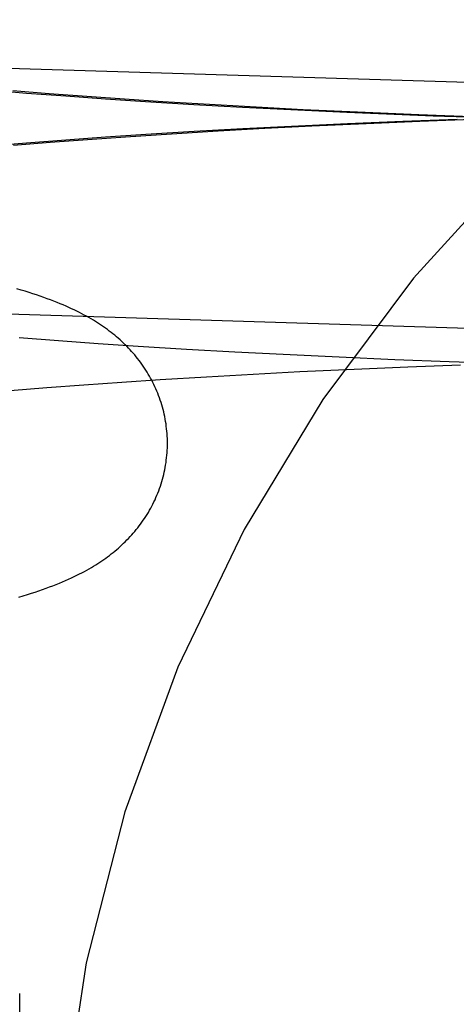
# Model space of a CAD drawing. Header units: inches. Extents: x 0 to 270, y 0 to 175.
# Tile 25 of 95: x 77.6134 to 77.6828, y 85.7262 to 85.8824. Entities that reach past the tile are written whole.
import ezdxf

# ---------------------------------------------------------------- set-up
doc = ezdxf.new("R2010")
doc.units = ezdxf.units.IN
doc.header["$LTSCALE"] = 14.84127
doc.header["$MEASUREMENT"] = 0
doc.linetypes.add('HIDDEN', pattern=[0.2, 0.1, -0.1])
doc.layers.add('DEFAULT_2', color=8, linetype='HIDDEN')

msp = doc.modelspace()

# ---------------------------------------------------------------- linework, layer by layer
at = {"layer": 'DEFAULT_2', "color": 8, "linetype": 'HIDDEN'}
for p, q in [((77.80473, 85.86872), (77.59725, 85.87517)), ((77.60833, 85.87131), (77.61448, 85.87081)), ((77.6181, 85.87069), (77.61228, 85.87115)), ((77.61448, 85.87081), (77.62073, 85.87034)), ((77.62404, 85.87024), (77.6181, 85.87069)), ((77.62073, 85.87034), (77.62704, 85.8699)), ((77.63007, 85.86982), (77.62404, 85.87024)), ((77.62704, 85.8699), (77.63341, 85.86948)), ((77.63617, 85.86942), (77.63007, 85.86982)), ((77.63341, 85.86948), (77.64109, 85.86901)), ((77.64356, 85.86897), (77.63617, 85.86942)), ((77.64109, 85.86901), (77.64879, 85.86857)), ((77.651, 85.86855), (77.64356, 85.86897)), ((77.64879, 85.86857), (77.65647, 85.86818)), ((77.65843, 85.86816), (77.651, 85.86855)), ((77.65647, 85.86818), (77.66538, 85.86776)), ((77.66707, 85.86776), (77.65843, 85.86816)), ((77.66538, 85.86776), (77.67416, 85.86739)), ((77.6756, 85.8674), (77.66707, 85.86776)), ((77.67416, 85.86739), (77.67911, 85.8672)), ((77.6655, 85.86593), (77.65657, 85.86551)), ((77.65982, 85.86559), (77.66845, 85.86598)), ((77.67431, 85.8663), (77.6655, 85.86593)), ((77.66845, 85.86598), (77.67697, 85.86633)), ((77.68295, 85.86662), (77.67431, 85.8663)), ((77.67697, 85.86633), (77.68533, 85.86664)), ((77.67911, 85.8672), (77.68762, 85.86691)), ((77.63343, 85.86421), (77.62705, 85.86379)), ((77.6302, 85.86387), (77.63754, 85.86435)), ((77.64114, 85.86468), (77.63343, 85.86421)), ((77.63754, 85.86435), (77.64495, 85.8648)), ((77.64886, 85.86511), (77.64114, 85.86468)), ((77.64495, 85.8648), (77.65238, 85.86521)), ((77.65657, 85.86551), (77.64886, 85.86511)), ((77.65238, 85.86521), (77.65982, 85.86559)), ((77.61445, 85.86287), (77.60827, 85.86237)), ((77.61239, 85.86254), (77.61822, 85.86301)), ((77.62071, 85.86334), (77.61445, 85.86287)), ((77.61822, 85.86301), (77.62417, 85.86345)), ((77.62705, 85.86379), (77.62071, 85.86334)), ((77.62417, 85.86345), (77.6302, 85.86387)), ((77.80351, 85.82974), (77.59604, 85.83619)), ((77.61331, 85.832), (77.61954, 85.83152)), ((77.61954, 85.83152), (77.62585, 85.83107)), ((77.62585, 85.83107), (77.63221, 85.83065)), ((77.63221, 85.83065), (77.63989, 85.83017)), ((77.63989, 85.83017), (77.64759, 85.82973)), ((77.64759, 85.82973), (77.65528, 85.82933)), ((77.65528, 85.82933), (77.66419, 85.82891)), ((77.66419, 85.82891), (77.673, 85.82853)), ((77.673, 85.82853), (77.68165, 85.82821)), ((77.65792, 85.82659), (77.66655, 85.82699)), ((77.66655, 85.82699), (77.67507, 85.82735)), ((77.67507, 85.82735), (77.68346, 85.82767)), ((77.68165, 85.82821), (77.68771, 85.828)), ((77.62963, 85.82493), (77.63571, 85.82533)), ((77.63571, 85.82533), (77.64309, 85.82578)), ((77.64309, 85.82578), (77.6505, 85.8262)), ((77.6505, 85.8262), (77.65792, 85.82659)), ((77.61189, 85.82359), (77.61769, 85.82406)), ((77.61769, 85.82406), (77.62361, 85.82451)), ((77.62361, 85.82451), (77.62963, 85.82493)), ((77.61339, 85.35287), (77.61339, 85.72787))]:
    msp.add_line(p, q, dxfattribs=at)
for points in [[(77.68517, 85.86705), (77.67681, 85.86736), (77.6756, 85.8674)], [(77.63687, 85.81521), (77.63687, 85.81557), (77.63686, 85.81596), (77.63684, 85.81635), (77.63682, 85.81674), (77.63679, 85.81713), (77.63675, 85.81752), (77.6367, 85.81791), (77.63665, 85.81829), (77.63659, 85.81868), (77.63652, 85.81906), (77.63645, 85.81944), (77.63637, 85.81982), (77.63628, 85.8202), (77.63619, 85.82057), (77.63609, 85.82095), (77.63598, 85.82132), (77.63586, 85.82169), (77.63574, 85.82205), (77.63562, 85.82242), (77.63548, 85.82278), (77.63534, 85.82314), (77.6352, 85.82349), (77.63505, 85.82384), (77.63489, 85.82419), (77.63473, 85.82454), (77.63456, 85.82488), (77.63438, 85.82521), (77.6342, 85.82555), (77.63402, 85.82588), (77.63383, 85.8262), (77.63363, 85.82652), (77.63343, 85.82684), (77.63323, 85.82715), (77.63302, 85.82746), (77.63281, 85.82776), (77.63259, 85.82806), (77.63237, 85.82836), (77.63214, 85.82865), (77.63191, 85.82894), (77.63167, 85.82923), (77.63143, 85.82951), (77.63118, 85.82979), (77.63093, 85.83006), (77.63068, 85.83033), (77.63042, 85.8306), (77.63016, 85.83086), (77.62989, 85.83112), (77.62962, 85.83137), (77.62935, 85.83162), (77.62907, 85.83187), (77.62879, 85.83211), (77.6285, 85.83235), (77.62822, 85.83258), (77.62793, 85.83281), (77.62763, 85.83303), (77.62734, 85.83325), (77.62703, 85.83347), (77.62673, 85.83369), (77.62642, 85.8339), (77.6261, 85.83411), (77.62577, 85.83432), (77.62544, 85.83453), (77.6251, 85.83474), (77.62475, 85.83495), (77.6244, 85.83515), (77.62403, 85.83536), (77.62366, 85.83556), (77.62327, 85.83577), (77.62288, 85.83597), (77.62248, 85.83617), (77.62207, 85.83637), (77.62164, 85.83657), (77.62121, 85.83677), (77.62076, 85.83697), (77.6203, 85.83717), (77.61982, 85.83737), (77.61933, 85.83757), (77.61882, 85.83777), (77.6183, 85.83796), (77.61777, 85.83816), (77.61722, 85.83836), (77.61666, 85.83856), (77.61608, 85.83875), (77.61549, 85.83895), (77.61488, 85.83914), (77.61426, 85.83934), (77.61361, 85.83953), (77.61294, 85.83973)], [(77.61327, 85.7908), (77.61396, 85.791), (77.61462, 85.7912), (77.61525, 85.7914), (77.61587, 85.7916), (77.61646, 85.7918), (77.61704, 85.792), (77.6176, 85.7922), (77.61815, 85.7924), (77.61868, 85.7926), (77.6192, 85.79281), (77.61971, 85.79301), (77.6202, 85.79322), (77.62068, 85.79342), (77.62115, 85.79363), (77.6216, 85.79384), (77.62204, 85.79405), (77.62247, 85.79425), (77.62289, 85.79446), (77.62329, 85.79467), (77.62368, 85.79487), (77.62406, 85.79508), (77.62443, 85.79529), (77.62479, 85.7955), (77.62513, 85.79571), (77.62548, 85.79591), (77.62581, 85.79612), (77.62613, 85.79634), (77.62645, 85.79655), (77.62676, 85.79676), (77.62706, 85.79698), (77.62736, 85.79719), (77.62766, 85.79742), (77.62795, 85.79764), (77.62824, 85.79787), (77.62852, 85.7981), (77.62881, 85.79834), (77.62909, 85.79858), (77.62937, 85.79882), (77.62964, 85.79908), (77.62991, 85.79933), (77.63018, 85.79959), (77.63044, 85.79986), (77.6307, 85.80012), (77.63096, 85.80039), (77.63121, 85.80067), (77.63145, 85.80094), (77.63169, 85.80122), (77.63192, 85.80151), (77.63216, 85.80179), (77.63238, 85.80209), (77.6326, 85.80238), (77.63282, 85.80268), (77.63303, 85.80299), (77.63324, 85.80329), (77.63345, 85.80361), (77.63365, 85.80392), (77.63384, 85.80424), (77.63403, 85.80457), (77.63421, 85.8049), (77.63439, 85.80523), (77.63456, 85.80557), (77.63473, 85.80591), (77.6349, 85.80625), (77.63505, 85.8066), (77.6352, 85.80695), (77.63535, 85.8073), (77.63549, 85.80766), (77.63562, 85.80802), (77.63575, 85.80838), (77.63587, 85.80875), (77.63598, 85.80912), (77.63609, 85.80949), (77.63619, 85.80986), (77.63628, 85.81023), (77.63637, 85.81061), (77.63645, 85.81099), (77.63652, 85.81137), (77.63659, 85.81175), (77.63665, 85.81214), (77.6367, 85.81252), (77.63675, 85.81291), (77.63679, 85.8133), (77.63682, 85.81369), (77.63684, 85.81407), (77.63686, 85.81446), (77.63687, 85.81485), (77.63687, 85.81521)]]:
    msp.add_lwpolyline(points, dxfattribs=at)
msp.add_arc((77.86889, 85.68237), 0.25, 90, 270, dxfattribs=at)

doc.saveas('drawing.dxf')
